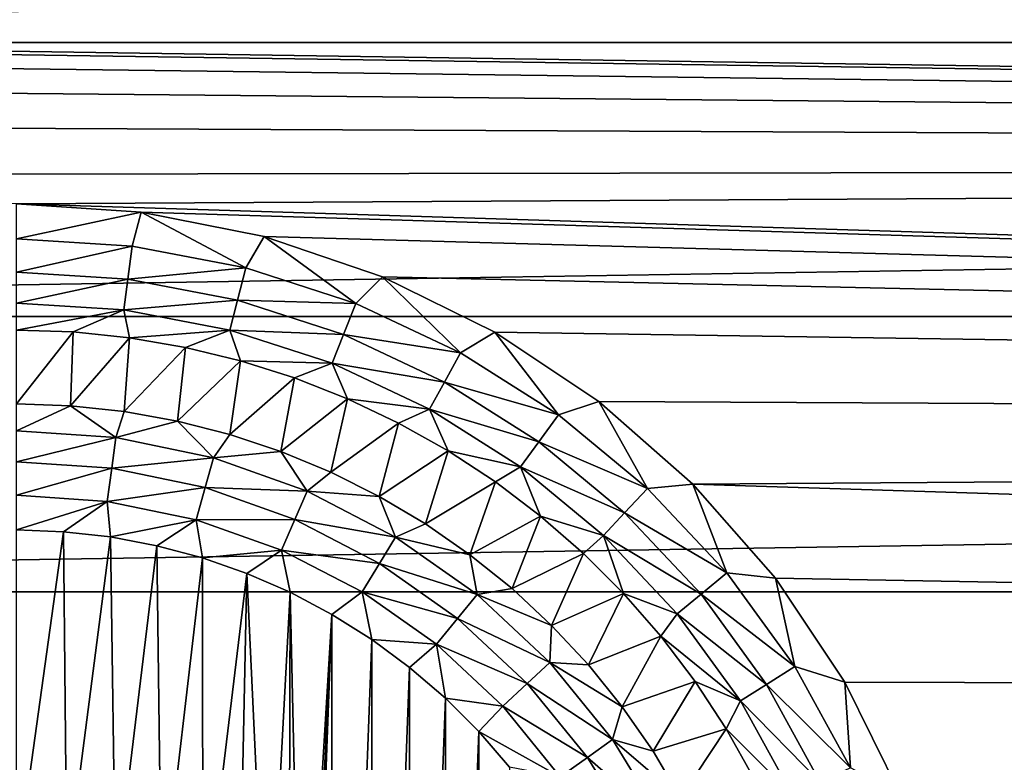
# Model space of a CAD drawing. Header units: millimetres. Extents: x -60 to 60, y -60 to 60.
# Tile 126 of 256: x -29.99 to -25.57, y 1.78 to 5.12. Entities that reach past the tile are written whole.
import ezdxf

# ---------------------------------------------------------------- set-up
doc = ezdxf.new("R2010")
doc.units = ezdxf.units.MM
doc.header["$LTSCALE"] = 81.481481
for name, color, linetype in [('18', 7, 'CONTINUOUS'), ('3', 7, 'CONTINUOUS'), ('323', 7, 'CONTINUOUS'), ('68', 7, 'CONTINUOUS'), ('69', 7, 'CONTINUOUS'), ('7', 7, 'CONTINUOUS')]:
    doc.layers.add(name, color=color, linetype=linetype)

msp = doc.modelspace()

# ---------------------------------------------------------------- linework, layer by layer
at = {"layer": '18', "color": 7, "linetype": 'Continuous', "true_color": 0xf5f5f5}
for points in [[(-29.7458, 3.7153, -3.2343), (-30, 3.3926, -3.5657), (-30, 3.724, -3.2343), (-29.7458, 3.7153, -3.2343)], [(-29.7579, 3.384, -3.5657), (-30, 3.3926, -3.5657), (-29.7458, 3.7153, -3.2343), (-29.7579, 3.384, -3.5657)], [(-29.4927, 3.6893, -3.2343), (-29.7579, 3.384, -3.5657), (-29.7458, 3.7153, -3.2343), (-29.4927, 3.6893, -3.2343)], [(-29.5169, 3.3581, -3.5657), (-29.7579, 3.384, -3.5657), (-29.4927, 3.6893, -3.2343), (-29.5169, 3.3581, -3.5657)], [(-29.242, 3.6461, -3.2343), (-29.5169, 3.3581, -3.5657), (-29.4927, 3.6893, -3.2343), (-29.242, 3.6461, -3.2343)], [(-29.2785, 3.3151, -3.5657), (-29.5169, 3.3581, -3.5657), (-29.242, 3.6461, -3.2343), (-29.2785, 3.3151, -3.5657)], [(-28.9948, 3.5859, -3.2343), (-29.2785, 3.3151, -3.5657), (-29.242, 3.6461, -3.2343), (-28.9948, 3.5859, -3.2343)], [(-29.0437, 3.2551, -3.5657), (-29.2785, 3.3151, -3.5657), (-28.9948, 3.5859, -3.2343), (-29.0437, 3.2551, -3.5657)], [(-28.7523, 3.5089, -3.2343), (-29.0437, 3.2551, -3.5657), (-28.9948, 3.5859, -3.2343), (-28.7523, 3.5089, -3.2343)], [(-28.8138, 3.1786, -3.5657), (-29.0437, 3.2551, -3.5657), (-28.7523, 3.5089, -3.2343), (-28.8138, 3.1786, -3.5657)], [(-28.5157, 3.4156, -3.2343), (-28.8138, 3.1786, -3.5657), (-28.7523, 3.5089, -3.2343), (-28.5157, 3.4156, -3.2343)], [(-28.59, 3.0859, -3.5657), (-28.8138, 3.1786, -3.5657), (-28.5157, 3.4156, -3.2343), (-28.59, 3.0859, -3.5657)], [(-28.2859, 3.3063, -3.2343), (-28.59, 3.0859, -3.5657), (-28.5157, 3.4156, -3.2343), (-28.2859, 3.3063, -3.2343)], [(-28.3733, 2.9774, -3.5657), (-28.59, 3.0859, -3.5657), (-28.2859, 3.3063, -3.2343), (-28.3733, 2.9774, -3.5657)], [(-28.0642, 3.1816, -3.2343), (-28.3733, 2.9774, -3.5657), (-28.2859, 3.3063, -3.2343), (-28.0642, 3.1816, -3.2343)], [(-28.1649, 2.8538, -3.5657), (-28.3733, 2.9774, -3.5657), (-28.0642, 3.1816, -3.2343), (-28.1649, 2.8538, -3.5657)], [(-27.8515, 3.0421, -3.2343), (-28.1649, 2.8538, -3.5657), (-28.0642, 3.1816, -3.2343), (-27.8515, 3.0421, -3.2343)], [(-27.9659, 2.7156, -3.5657), (-28.1649, 2.8538, -3.5657), (-27.8515, 3.0421, -3.2343), (-27.9659, 2.7156, -3.5657)], [(-27.6488, 2.8884, -3.2343), (-27.9659, 2.7156, -3.5657), (-27.8515, 3.0421, -3.2343), (-27.6488, 2.8884, -3.2343)], [(-27.7772, 2.5636, -3.5657), (-27.9659, 2.7156, -3.5657), (-27.6488, 2.8884, -3.2343), (-27.7772, 2.5636, -3.5657)], [(-27.457, 2.7212, -3.2343), (-27.7772, 2.5636, -3.5657), (-27.6488, 2.8884, -3.2343), (-27.457, 2.7212, -3.2343)], [(-27.5999, 2.3985, -3.5657), (-27.7772, 2.5636, -3.5657), (-27.457, 2.7212, -3.2343), (-27.5999, 2.3985, -3.5657)], [(-27.2771, 2.5413, -3.2343), (-27.5999, 2.3985, -3.5657), (-27.457, 2.7212, -3.2343), (-27.2771, 2.5413, -3.2343)], [(-27.4347, 2.2211, -3.5657), (-27.5999, 2.3985, -3.5657), (-27.2771, 2.5413, -3.2343), (-27.4347, 2.2211, -3.5657)], [(-27.1099, 2.3496, -3.2343), (-27.4347, 2.2211, -3.5657), (-27.2771, 2.5413, -3.2343), (-27.1099, 2.3496, -3.2343)], [(-27.2827, 2.0325, -3.5657), (-27.4347, 2.2211, -3.5657), (-27.1099, 2.3496, -3.2343), (-27.2827, 2.0325, -3.5657)], [(-26.9562, 2.1469, -3.2343), (-27.2827, 2.0325, -3.5657), (-27.1099, 2.3496, -3.2343), (-26.9562, 2.1469, -3.2343)], [(-27.1445, 1.8334, -3.5657), (-27.2827, 2.0325, -3.5657), (-26.9562, 2.1469, -3.2343), (-27.1445, 1.8334, -3.5657)], [(-26.8167, 1.9341, -3.2343), (-27.1445, 1.8334, -3.5657), (-26.9562, 2.1469, -3.2343), (-26.8167, 1.9341, -3.2343)], [(-27.0209, 1.625, -3.5657), (-27.1445, 1.8334, -3.5657), (-26.8167, 1.9341, -3.2343), (-27.0209, 1.625, -3.5657)], [(-26.692, 1.7124, -3.2343), (-27.0209, 1.625, -3.5657), (-26.8167, 1.9341, -3.2343), (-26.692, 1.7124, -3.2343)]]:
    msp.add_3dface(points, dxfattribs=at)
at = {"layer": '3', "color": 7, "linetype": 'Continuous', "true_color": 0xf5f5f5}
for points in [[(3.0024, 4.4763, -3), (-40.3291, 5.1314, -3), (2.8056, 5.7315, -3), (3.0024, 4.4763, -3)], [(-39.7801, 5.1019, -3), (-40.3291, 5.1314, -3), (3.0024, 4.4763, -3), (-39.7801, 5.1019, -3)], [(-39.2372, 5.0139, -3), (-39.7801, 5.1019, -3), (3.0024, 4.4763, -3), (-39.2372, 5.0139, -3)], [(-38.7069, 4.8682, -3), (-39.2372, 5.0139, -3), (3.0024, 4.4763, -3), (-38.7069, 4.8682, -3)], [(-38.1952, 4.6666, -3), (-38.7069, 4.8682, -3), (3.0024, 4.4763, -3), (-38.1952, 4.6666, -3)], [(-37.7081, 4.4115, -3), (-38.1952, 4.6666, -3), (3.0024, 4.4763, -3), (-37.7081, 4.4115, -3)], [(-30, 4.2897, -3), (-37.7081, 4.4115, -3), (3.0024, 4.4763, -3), (-30, 4.2897, -3)], [(3.328, 3.2482, -3), (-30, 4.2897, -3), (3.0024, 4.4763, -3), (3.328, 3.2482, -3)], [(-29.4401, 4.253, -3), (-30, 4.2897, -3), (3.328, 3.2482, -3), (-29.4401, 4.253, -3)], [(-28.8895, 4.1435, -3), (-29.4401, 4.253, -3), (3.328, 3.2482, -3), (-28.8895, 4.1435, -3)], [(-28.3579, 3.9631, -3), (-28.8895, 4.1435, -3), (3.328, 3.2482, -3), (-28.3579, 3.9631, -3)], [(-27.8545, 3.7148, -3), (-28.3579, 3.9631, -3), (3.328, 3.2482, -3), (-27.8545, 3.7148, -3)], [(-27.3877, 3.403, -3), (-27.8545, 3.7148, -3), (3.328, 3.2482, -3), (-27.3877, 3.403, -3)], [(-26.9656, 3.0329, -3), (-27.3877, 3.403, -3), (3.328, 3.2482, -3), (-26.9656, 3.0329, -3)], [(3.7789, 2.0604, -3), (-26.9656, 3.0329, -3), (3.328, 3.2482, -3), (3.7789, 2.0604, -3)], [(-26.5955, 2.6108, -3), (-26.9656, 3.0329, -3), (3.7789, 2.0604, -3), (-26.5955, 2.6108, -3)], [(-26.2836, 2.1441, -3), (-26.5955, 2.6108, -3), (3.7789, 2.0604, -3), (-26.2836, 2.1441, -3)], [(-26.0353, 1.6406, -3), (-26.2836, 2.1441, -3), (3.7789, 2.0604, -3), (-26.0353, 1.6406, -3)], [(4.3504, 0.9256, -3), (-26.0353, 1.6406, -3), (3.7789, 2.0604, -3), (4.3504, 0.9256, -3)]]:
    msp.add_3dface(points, dxfattribs=at)
at = {"layer": '323', "color": 151, "linetype": 'Continuous', "true_color": 0x7dbfed}
for points in [[(38.5368, 6.2378, 19.8472), (-38.5368, 6.2378, 19.8472), (-38.7766, 5.0149, 20.0602), (38.5368, 6.2378, 19.8472)], [(38.7766, 5.0149, 20.0602), (38.5368, 6.2378, 19.8472), (-38.7766, 5.0149, 20.0602), (38.7766, 5.0149, 20.0602)], [(38.7766, 5.0149, 20.0602), (-38.7766, 5.0149, 20.0602), (-38.9776, 3.7847, 20.2744), (38.7766, 5.0149, 20.0602)], [(38.9776, 3.7847, 20.2744), (38.7766, 5.0149, 20.0602), (-38.9776, 3.7847, 20.2744), (38.9776, 3.7847, 20.2744)], [(38.9776, 3.7847, 20.2744), (-38.9776, 3.7847, 20.2744), (-39.1398, 2.5486, 20.4897), (38.9776, 3.7847, 20.2744)], [(39.1398, 2.5486, 20.4897), (38.9776, 3.7847, 20.2744), (-39.1398, 2.5486, 20.4897), (39.1398, 2.5486, 20.4897)], [(39.1398, 2.5486, 20.4897), (-39.1398, 2.5486, 20.4897), (-39.2629, 1.3077, 20.7059), (39.1398, 2.5486, 20.4897)], [(39.2629, 1.3077, 20.7059), (39.1398, 2.5486, 20.4897), (-39.2629, 1.3077, 20.7059), (39.2629, 1.3077, 20.7059)]]:
    msp.add_3dface(points, dxfattribs=at)
at = {"layer": '68', "color": 7, "linetype": 'Continuous', "true_color": 0xf5f5f5}
for points in [[(-30, 3.3926, -3.5657), (-29.7579, 3.384, -3.5657), (-30, 3.2717, -3.665), (-30, 3.3926, -3.5657)], [(-30, 3.2717, -3.665), (-29.7579, 3.384, -3.5657), (-29.5543, 3.2412, -3.665), (-30, 3.2717, -3.665)], [(-29.7579, 3.384, -3.5657), (-29.5169, 3.3581, -3.5657), (-29.5543, 3.2412, -3.665), (-29.7579, 3.384, -3.5657)], [(-29.5169, 3.3581, -3.5657), (-29.2785, 3.3151, -3.5657), (-29.5543, 3.2412, -3.665), (-29.5169, 3.3581, -3.5657)], [(-29.2785, 3.3151, -3.5657), (-29.1169, 3.1503, -3.665), (-29.5543, 3.2412, -3.665), (-29.2785, 3.3151, -3.5657)], [(-29.2785, 3.3151, -3.5657), (-29.0437, 3.2551, -3.5657), (-29.1169, 3.1503, -3.665), (-29.2785, 3.3151, -3.5657)], [(-30, 3.1332, -3.739), (-30, 3.2717, -3.665), (-29.5543, 3.2412, -3.665), (-30, 3.1332, -3.739)], [(-29.5731, 3.104, -3.739), (-30, 3.1332, -3.739), (-29.5543, 3.2412, -3.665), (-29.5731, 3.104, -3.739)], [(-29.1169, 3.1503, -3.665), (-29.5731, 3.104, -3.739), (-29.5543, 3.2412, -3.665), (-29.1169, 3.1503, -3.665)], [(-29.0437, 3.2551, -3.5657), (-28.8138, 3.1786, -3.5657), (-29.1169, 3.1503, -3.665), (-29.0437, 3.2551, -3.5657)], [(-29.1542, 3.017, -3.739), (-29.5731, 3.104, -3.739), (-29.1169, 3.1503, -3.665), (-29.1542, 3.017, -3.739)], [(-28.6959, 3.0007, -3.665), (-29.1542, 3.017, -3.739), (-29.1169, 3.1503, -3.665), (-28.6959, 3.0007, -3.665)], [(-28.8138, 3.1786, -3.5657), (-28.6959, 3.0007, -3.665), (-29.1169, 3.1503, -3.665), (-28.8138, 3.1786, -3.5657)], [(-28.8138, 3.1786, -3.5657), (-28.59, 3.0859, -3.5657), (-28.6959, 3.0007, -3.665), (-28.8138, 3.1786, -3.5657)], [(-30, 2.983, -3.7846), (-30, 3.1332, -3.739), (-29.5731, 3.104, -3.739), (-30, 2.983, -3.7846)], [(-29.5936, 2.9552, -3.7846), (-30, 2.983, -3.7846), (-29.5731, 3.104, -3.739), (-29.5936, 2.9552, -3.7846)], [(-29.1542, 3.017, -3.739), (-29.5936, 2.9552, -3.7846), (-29.5731, 3.104, -3.739), (-29.1542, 3.017, -3.739)], [(-28.59, 3.0859, -3.5657), (-28.3733, 2.9774, -3.5657), (-28.6959, 3.0007, -3.665), (-28.59, 3.0859, -3.5657)], [(-29.1947, 2.8723, -3.7846), (-29.5936, 2.9552, -3.7846), (-29.1542, 3.017, -3.739), (-29.1947, 2.8723, -3.7846)], [(-28.751, 2.8737, -3.739), (-29.1947, 2.8723, -3.7846), (-29.1542, 3.017, -3.739), (-28.751, 2.8737, -3.739)], [(-28.751, 2.8737, -3.739), (-29.1542, 3.017, -3.739), (-28.6959, 3.0007, -3.665), (-28.751, 2.8737, -3.739)], [(-30, 2.827, -3.8), (-30, 2.983, -3.7846), (-29.5936, 2.9552, -3.7846), (-30, 2.827, -3.8)], [(-28.2992, 2.7951, -3.665), (-28.751, 2.8737, -3.739), (-28.6959, 3.0007, -3.665), (-28.2992, 2.7951, -3.665)], [(-28.3733, 2.9774, -3.5657), (-28.2992, 2.7951, -3.665), (-28.6959, 3.0007, -3.665), (-28.3733, 2.9774, -3.5657)], [(-28.3733, 2.9774, -3.5657), (-28.1649, 2.8538, -3.5657), (-28.2992, 2.7951, -3.665), (-28.3733, 2.9774, -3.5657)], [(-29.7888, 2.8191, -3.8), (-30, 2.827, -3.8), (-29.5936, 2.9552, -3.7846), (-29.7888, 2.8191, -3.8)], [(-29.5786, 2.7954, -3.8), (-29.7888, 2.8191, -3.8), (-29.5936, 2.9552, -3.7846), (-29.5786, 2.7954, -3.8)], [(-29.1947, 2.8723, -3.7846), (-29.5786, 2.7954, -3.8), (-29.5936, 2.9552, -3.7846), (-29.1947, 2.8723, -3.7846)], [(-29.3707, 2.7561, -3.8), (-29.5786, 2.7954, -3.8), (-29.1947, 2.8723, -3.7846), (-29.3707, 2.7561, -3.8)], [(-29.1664, 2.7013, -3.8), (-29.3707, 2.7561, -3.8), (-29.1947, 2.8723, -3.7846), (-29.1664, 2.7013, -3.8)], [(-28.8109, 2.7359, -3.7846), (-29.1947, 2.8723, -3.7846), (-28.751, 2.8737, -3.739), (-28.8109, 2.7359, -3.7846)], [(-28.8109, 2.7359, -3.7846), (-29.1664, 2.7013, -3.8), (-29.1947, 2.8723, -3.7846), (-28.8109, 2.7359, -3.7846)], [(-28.3711, 2.6769, -3.739), (-28.8109, 2.7359, -3.7846), (-28.751, 2.8737, -3.739), (-28.3711, 2.6769, -3.739)], [(-28.3711, 2.6769, -3.739), (-28.751, 2.8737, -3.739), (-28.2992, 2.7951, -3.665), (-28.3711, 2.6769, -3.739)], [(-28.1649, 2.8538, -3.5657), (-27.9659, 2.7156, -3.5657), (-28.2992, 2.7951, -3.665), (-28.1649, 2.8538, -3.5657)], [(-27.9342, 2.5375, -3.665), (-28.3711, 2.6769, -3.739), (-28.2992, 2.7951, -3.665), (-27.9342, 2.5375, -3.665)], [(-27.9659, 2.7156, -3.5657), (-27.9342, 2.5375, -3.665), (-28.2992, 2.7951, -3.665), (-27.9659, 2.7156, -3.5657)], [(-28.9667, 2.6315, -3.8), (-29.1664, 2.7013, -3.8), (-28.8109, 2.7359, -3.7846), (-28.9667, 2.6315, -3.8)], [(-28.7728, 2.5469, -3.8), (-28.9667, 2.6315, -3.8), (-28.8109, 2.7359, -3.7846), (-28.7728, 2.5469, -3.8)], [(-28.4492, 2.5485, -3.7846), (-28.8109, 2.7359, -3.7846), (-28.3711, 2.6769, -3.739), (-28.4492, 2.5485, -3.7846)], [(-28.4492, 2.5485, -3.7846), (-28.7728, 2.5469, -3.8), (-28.8109, 2.7359, -3.7846), (-28.4492, 2.5485, -3.7846)], [(-27.9659, 2.7156, -3.5657), (-27.7772, 2.5636, -3.5657), (-27.9342, 2.5375, -3.665), (-27.9659, 2.7156, -3.5657)], [(-28.0216, 2.4301, -3.739), (-28.4492, 2.5485, -3.7846), (-28.3711, 2.6769, -3.739), (-28.0216, 2.4301, -3.739)], [(-28.0216, 2.4301, -3.739), (-28.3711, 2.6769, -3.739), (-27.9342, 2.5375, -3.665), (-28.0216, 2.4301, -3.739)], [(-27.7772, 2.5636, -3.5657), (-27.5999, 2.3985, -3.5657), (-27.9342, 2.5375, -3.665), (-27.7772, 2.5636, -3.5657)], [(-28.5858, 2.4481, -3.8), (-28.7728, 2.5469, -3.8), (-28.4492, 2.5485, -3.7846), (-28.5858, 2.4481, -3.8)], [(-28.4067, 2.3355, -3.8), (-28.5858, 2.4481, -3.8), (-28.4492, 2.5485, -3.7846), (-28.4067, 2.3355, -3.8)], [(-28.1164, 2.3136, -3.7846), (-28.4492, 2.5485, -3.7846), (-28.0216, 2.4301, -3.739), (-28.1164, 2.3136, -3.7846)], [(-28.1164, 2.3136, -3.7846), (-28.4067, 2.3355, -3.8), (-28.4492, 2.5485, -3.7846), (-28.1164, 2.3136, -3.7846)], [(-27.6077, 2.2326, -3.665), (-28.0216, 2.4301, -3.739), (-27.9342, 2.5375, -3.665), (-27.6077, 2.2326, -3.665)], [(-27.5999, 2.3985, -3.5657), (-27.6077, 2.2326, -3.665), (-27.9342, 2.5375, -3.665), (-27.5999, 2.3985, -3.5657)], [(-27.7089, 2.1381, -3.739), (-28.1164, 2.3136, -3.7846), (-28.0216, 2.4301, -3.739), (-27.7089, 2.1381, -3.739)], [(-27.7089, 2.1381, -3.739), (-28.0216, 2.4301, -3.739), (-27.6077, 2.2326, -3.665), (-27.7089, 2.1381, -3.739)], [(-27.5999, 2.3985, -3.5657), (-27.4347, 2.2211, -3.5657), (-27.6077, 2.2326, -3.665), (-27.5999, 2.3985, -3.5657)], [(-28.2365, 2.2099, -3.8), (-28.4067, 2.3355, -3.8), (-28.1164, 2.3136, -3.7846), (-28.2365, 2.2099, -3.8)], [(-28.0761, 2.0719, -3.8), (-28.2365, 2.2099, -3.8), (-28.1164, 2.3136, -3.7846), (-28.0761, 2.0719, -3.8)], [(-27.8187, 2.0355, -3.7846), (-28.1164, 2.3136, -3.7846), (-27.7089, 2.1381, -3.739), (-27.8187, 2.0355, -3.7846)], [(-27.8187, 2.0355, -3.7846), (-28.0761, 2.0719, -3.8), (-28.1164, 2.3136, -3.7846), (-27.8187, 2.0355, -3.7846)], [(-27.3258, 1.886, -3.665), (-27.7089, 2.1381, -3.739), (-27.6077, 2.2326, -3.665), (-27.3258, 1.886, -3.665)], [(-27.2827, 2.0325, -3.5657), (-27.3258, 1.886, -3.665), (-27.6077, 2.2326, -3.665), (-27.2827, 2.0325, -3.5657)], [(-27.4347, 2.2211, -3.5657), (-27.2827, 2.0325, -3.5657), (-27.6077, 2.2326, -3.665), (-27.4347, 2.2211, -3.5657)], [(-27.4389, 1.8062, -3.739), (-27.8187, 2.0355, -3.7846), (-27.7089, 2.1381, -3.739), (-27.4389, 1.8062, -3.739)], [(-27.4389, 1.8062, -3.739), (-27.7089, 2.1381, -3.739), (-27.3258, 1.886, -3.665), (-27.4389, 1.8062, -3.739)], [(-27.9265, 1.9223, -3.8), (-28.0761, 2.0719, -3.8), (-27.8187, 2.0355, -3.7846), (-27.9265, 1.9223, -3.8)], [(-27.5616, 1.7195, -3.7846), (-27.9265, 1.9223, -3.8), (-27.8187, 2.0355, -3.7846), (-27.5616, 1.7195, -3.7846)], [(-27.5616, 1.7195, -3.7846), (-27.8187, 2.0355, -3.7846), (-27.4389, 1.8062, -3.739), (-27.5616, 1.7195, -3.7846)], [(-27.2827, 2.0325, -3.5657), (-27.1445, 1.8334, -3.5657), (-27.3258, 1.886, -3.665), (-27.2827, 2.0325, -3.5657)], [(-27.7885, 1.762, -3.8), (-27.9265, 1.9223, -3.8), (-27.5616, 1.7195, -3.7846), (-27.7885, 1.762, -3.8)], [(-27.0936, 1.5043, -3.665), (-27.4389, 1.8062, -3.739), (-27.3258, 1.886, -3.665), (-27.0936, 1.5043, -3.665)], [(-27.0209, 1.625, -3.5657), (-27.0936, 1.5043, -3.665), (-27.3258, 1.886, -3.665), (-27.0209, 1.625, -3.5657)], [(-27.1445, 1.8334, -3.5657), (-27.0209, 1.625, -3.5657), (-27.3258, 1.886, -3.665), (-27.1445, 1.8334, -3.5657)], [(-27.2165, 1.4406, -3.739), (-27.5616, 1.7195, -3.7846), (-27.4389, 1.8062, -3.739), (-27.2165, 1.4406, -3.739)], [(-27.2165, 1.4406, -3.739), (-27.4389, 1.8062, -3.739), (-27.0936, 1.5043, -3.665), (-27.2165, 1.4406, -3.739)]]:
    msp.add_3dface(points, dxfattribs=at)
at = {"layer": '69', "color": 7, "linetype": 'Continuous', "true_color": 0xf5f5f5}
for points in [[(-30, 4.2897, -3), (-29.4401, 4.253, -3), (-30, 4.1336, -3.0154), (-30, 4.2897, -3)], [(-30, 4.1336, -3.0154), (-29.4401, 4.253, -3), (-29.4817, 4.101, -3.0154), (-30, 4.1336, -3.0154)], [(-29.4817, 4.101, -3.0154), (-29.4401, 4.253, -3), (-28.9716, 4.0037, -3.0154), (-29.4817, 4.101, -3.0154)], [(-29.4401, 4.253, -3), (-28.8895, 4.1435, -3), (-28.9716, 4.0037, -3.0154), (-29.4401, 4.253, -3)], [(-30, 4.1336, -3.0154), (-29.4817, 4.101, -3.0154), (-30, 3.9834, -3.061), (-30, 4.1336, -3.0154)], [(-28.9716, 4.0037, -3.0154), (-28.8895, 4.1435, -3), (-28.4777, 3.8432, -3.0154), (-28.9716, 4.0037, -3.0154)], [(-28.8895, 4.1435, -3), (-28.3579, 3.9631, -3), (-28.4777, 3.8432, -3.0154), (-28.8895, 4.1435, -3)], [(-30, 3.9834, -3.061), (-29.4817, 4.101, -3.0154), (-29.5005, 3.952, -3.061), (-30, 3.9834, -3.061)], [(-29.4817, 4.101, -3.0154), (-28.9716, 4.0037, -3.0154), (-29.5005, 3.952, -3.061), (-29.4817, 4.101, -3.0154)], [(-30, 3.9834, -3.061), (-29.5005, 3.952, -3.061), (-30, 3.845, -3.135), (-30, 3.9834, -3.061)], [(-29.5005, 3.952, -3.061), (-28.9716, 4.0037, -3.0154), (-29.009, 3.8582, -3.061), (-29.5005, 3.952, -3.061)], [(-28.9716, 4.0037, -3.0154), (-28.4777, 3.8432, -3.0154), (-29.009, 3.8582, -3.061), (-28.9716, 4.0037, -3.0154)], [(-30, 3.845, -3.135), (-29.5005, 3.952, -3.061), (-29.5179, 3.8146, -3.135), (-30, 3.845, -3.135)], [(-29.5005, 3.952, -3.061), (-29.009, 3.8582, -3.061), (-29.5179, 3.8146, -3.135), (-29.5005, 3.952, -3.061)], [(-28.4777, 3.8432, -3.0154), (-28.3579, 3.9631, -3), (-28.0078, 3.6221, -3.0154), (-28.4777, 3.8432, -3.0154)], [(-28.3579, 3.9631, -3), (-27.8545, 3.7148, -3), (-28.0078, 3.6221, -3.0154), (-28.3579, 3.9631, -3)], [(-30, 3.724, -3.2343), (-30, 3.845, -3.135), (-29.5179, 3.8146, -3.135), (-30, 3.724, -3.2343)], [(-29.5179, 3.8146, -3.135), (-29.009, 3.8582, -3.061), (-29.0434, 3.7241, -3.135), (-29.5179, 3.8146, -3.135)], [(-29.009, 3.8582, -3.061), (-28.533, 3.7036, -3.061), (-29.0434, 3.7241, -3.135), (-29.009, 3.8582, -3.061)], [(-29.009, 3.8582, -3.061), (-28.4777, 3.8432, -3.0154), (-28.533, 3.7036, -3.061), (-29.009, 3.8582, -3.061)], [(-28.4777, 3.8432, -3.0154), (-28.0078, 3.6221, -3.0154), (-28.533, 3.7036, -3.061), (-28.4777, 3.8432, -3.0154)], [(-29.7458, 3.7153, -3.2343), (-30, 3.724, -3.2343), (-29.5179, 3.8146, -3.135), (-29.7458, 3.7153, -3.2343)], [(-29.4927, 3.6893, -3.2343), (-29.7458, 3.7153, -3.2343), (-29.5179, 3.8146, -3.135), (-29.4927, 3.6893, -3.2343)], [(-29.4927, 3.6893, -3.2343), (-29.5179, 3.8146, -3.135), (-29.0434, 3.7241, -3.135), (-29.4927, 3.6893, -3.2343)], [(-29.242, 3.6461, -3.2343), (-29.4927, 3.6893, -3.2343), (-29.0434, 3.7241, -3.135), (-29.242, 3.6461, -3.2343)], [(-28.9948, 3.5859, -3.2343), (-29.242, 3.6461, -3.2343), (-29.0434, 3.7241, -3.135), (-28.9948, 3.5859, -3.2343)], [(-28.9948, 3.5859, -3.2343), (-29.0434, 3.7241, -3.135), (-28.584, 3.5749, -3.135), (-28.9948, 3.5859, -3.2343)], [(-29.0434, 3.7241, -3.135), (-28.533, 3.7036, -3.061), (-28.584, 3.5749, -3.135), (-29.0434, 3.7241, -3.135)], [(-28.0078, 3.6221, -3.0154), (-27.8545, 3.7148, -3), (-27.5693, 3.3439, -3.0154), (-28.0078, 3.6221, -3.0154)], [(-27.8545, 3.7148, -3), (-27.3877, 3.403, -3), (-27.5693, 3.3439, -3.0154), (-27.8545, 3.7148, -3)], [(-28.533, 3.7036, -3.061), (-28.0802, 3.4905, -3.061), (-28.584, 3.5749, -3.135), (-28.533, 3.7036, -3.061)], [(-28.533, 3.7036, -3.061), (-28.0078, 3.6221, -3.0154), (-28.0802, 3.4905, -3.061), (-28.533, 3.7036, -3.061)], [(-28.0078, 3.6221, -3.0154), (-27.5693, 3.3439, -3.0154), (-28.0802, 3.4905, -3.061), (-28.0078, 3.6221, -3.0154)], [(-28.7523, 3.5089, -3.2343), (-28.9948, 3.5859, -3.2343), (-28.584, 3.5749, -3.135), (-28.7523, 3.5089, -3.2343)], [(-28.5157, 3.4156, -3.2343), (-28.7523, 3.5089, -3.2343), (-28.584, 3.5749, -3.135), (-28.5157, 3.4156, -3.2343)], [(-28.584, 3.5749, -3.135), (-28.0802, 3.4905, -3.061), (-28.1469, 3.3692, -3.135), (-28.584, 3.5749, -3.135)], [(-28.5157, 3.4156, -3.2343), (-28.584, 3.5749, -3.135), (-28.1469, 3.3692, -3.135), (-28.5157, 3.4156, -3.2343)], [(-28.0802, 3.4905, -3.061), (-27.6576, 3.2223, -3.061), (-28.1469, 3.3692, -3.135), (-28.0802, 3.4905, -3.061)], [(-28.0802, 3.4905, -3.061), (-27.5693, 3.3439, -3.0154), (-27.6576, 3.2223, -3.061), (-28.0802, 3.4905, -3.061)], [(-28.2859, 3.3063, -3.2343), (-28.5157, 3.4156, -3.2343), (-28.1469, 3.3692, -3.135), (-28.2859, 3.3063, -3.2343)], [(-27.5693, 3.3439, -3.0154), (-27.3877, 3.403, -3), (-27.1692, 3.0128, -3.0154), (-27.5693, 3.3439, -3.0154)], [(-27.3877, 3.403, -3), (-26.9656, 3.0329, -3), (-27.1692, 3.0128, -3.0154), (-27.3877, 3.403, -3)], [(-28.0642, 3.1816, -3.2343), (-28.2859, 3.3063, -3.2343), (-28.1469, 3.3692, -3.135), (-28.0642, 3.1816, -3.2343)], [(-28.1469, 3.3692, -3.135), (-27.6576, 3.2223, -3.061), (-27.739, 3.1103, -3.135), (-28.1469, 3.3692, -3.135)], [(-28.0642, 3.1816, -3.2343), (-28.1469, 3.3692, -3.135), (-27.739, 3.1103, -3.135), (-28.0642, 3.1816, -3.2343)], [(-27.5693, 3.3439, -3.0154), (-27.1692, 3.0128, -3.0154), (-27.6576, 3.2223, -3.061), (-27.5693, 3.3439, -3.0154)], [(-27.8515, 3.0421, -3.2343), (-28.0642, 3.1816, -3.2343), (-27.739, 3.1103, -3.135), (-27.8515, 3.0421, -3.2343)], [(-27.6576, 3.2223, -3.061), (-27.272, 2.9033, -3.061), (-27.739, 3.1103, -3.135), (-27.6576, 3.2223, -3.061)], [(-27.6576, 3.2223, -3.061), (-27.1692, 3.0128, -3.0154), (-27.272, 2.9033, -3.061), (-27.6576, 3.2223, -3.061)], [(-27.6488, 2.8884, -3.2343), (-27.8515, 3.0421, -3.2343), (-27.739, 3.1103, -3.135), (-27.6488, 2.8884, -3.2343)], [(-27.739, 3.1103, -3.135), (-27.272, 2.9033, -3.061), (-27.3668, 2.8024, -3.135), (-27.739, 3.1103, -3.135)], [(-27.6488, 2.8884, -3.2343), (-27.739, 3.1103, -3.135), (-27.3668, 2.8024, -3.135), (-27.6488, 2.8884, -3.2343)], [(-27.1692, 3.0128, -3.0154), (-26.8137, 2.6343, -3.0154), (-27.272, 2.9033, -3.061), (-27.1692, 3.0128, -3.0154)], [(-27.1692, 3.0128, -3.0154), (-26.9656, 3.0329, -3), (-26.8137, 2.6343, -3.0154), (-27.1692, 3.0128, -3.0154)], [(-26.9656, 3.0329, -3), (-26.5955, 2.6108, -3), (-26.8137, 2.6343, -3.0154), (-26.9656, 3.0329, -3)], [(-27.457, 2.7212, -3.2343), (-27.6488, 2.8884, -3.2343), (-27.3668, 2.8024, -3.135), (-27.457, 2.7212, -3.2343)], [(-27.272, 2.9033, -3.061), (-26.9294, 2.5385, -3.061), (-27.3668, 2.8024, -3.135), (-27.272, 2.9033, -3.061)], [(-27.272, 2.9033, -3.061), (-26.8137, 2.6343, -3.0154), (-26.9294, 2.5385, -3.061), (-27.272, 2.9033, -3.061)], [(-27.2771, 2.5413, -3.2343), (-27.457, 2.7212, -3.2343), (-27.3668, 2.8024, -3.135), (-27.2771, 2.5413, -3.2343)], [(-27.3668, 2.8024, -3.135), (-26.9294, 2.5385, -3.061), (-27.0361, 2.4503, -3.135), (-27.3668, 2.8024, -3.135)], [(-27.2771, 2.5413, -3.2343), (-27.3668, 2.8024, -3.135), (-27.0361, 2.4503, -3.135), (-27.2771, 2.5413, -3.2343)], [(-26.8137, 2.6343, -3.0154), (-26.5085, 2.2141, -3.0154), (-26.9294, 2.5385, -3.061), (-26.8137, 2.6343, -3.0154)], [(-26.8137, 2.6343, -3.0154), (-26.5955, 2.6108, -3), (-26.5085, 2.2141, -3.0154), (-26.8137, 2.6343, -3.0154)], [(-26.5955, 2.6108, -3), (-26.2836, 2.1441, -3), (-26.5085, 2.2141, -3.0154), (-26.5955, 2.6108, -3)], [(-27.1099, 2.3496, -3.2343), (-27.2771, 2.5413, -3.2343), (-27.0361, 2.4503, -3.135), (-27.1099, 2.3496, -3.2343)], [(-26.9294, 2.5385, -3.061), (-26.6353, 2.1336, -3.061), (-27.0361, 2.4503, -3.135), (-26.9294, 2.5385, -3.061)], [(-26.9294, 2.5385, -3.061), (-26.5085, 2.2141, -3.0154), (-26.6353, 2.1336, -3.061), (-26.9294, 2.5385, -3.061)], [(-27.1099, 2.3496, -3.2343), (-27.0361, 2.4503, -3.135), (-26.7522, 2.0595, -3.135), (-27.1099, 2.3496, -3.2343)], [(-27.0361, 2.4503, -3.135), (-26.6353, 2.1336, -3.061), (-26.7522, 2.0595, -3.135), (-27.0361, 2.4503, -3.135)], [(-26.9562, 2.1469, -3.2343), (-27.1099, 2.3496, -3.2343), (-26.7522, 2.0595, -3.135), (-26.9562, 2.1469, -3.2343)], [(-26.5085, 2.2141, -3.0154), (-26.2583, 1.7591, -3.0154), (-26.6353, 2.1336, -3.061), (-26.5085, 2.2141, -3.0154)], [(-26.5085, 2.2141, -3.0154), (-26.2836, 2.1441, -3), (-26.2583, 1.7591, -3.0154), (-26.5085, 2.2141, -3.0154)], [(-26.8167, 1.9341, -3.2343), (-26.9562, 2.1469, -3.2343), (-26.7522, 2.0595, -3.135), (-26.8167, 1.9341, -3.2343)], [(-26.6353, 2.1336, -3.061), (-26.3942, 1.6951, -3.061), (-26.7522, 2.0595, -3.135), (-26.6353, 2.1336, -3.061)], [(-26.6353, 2.1336, -3.061), (-26.2583, 1.7591, -3.0154), (-26.3942, 1.6951, -3.061), (-26.6353, 2.1336, -3.061)], [(-26.2836, 2.1441, -3), (-26.0353, 1.6406, -3), (-26.2583, 1.7591, -3.0154), (-26.2836, 2.1441, -3)], [(-26.8167, 1.9341, -3.2343), (-26.7522, 2.0595, -3.135), (-26.5194, 1.6362, -3.135), (-26.8167, 1.9341, -3.2343)], [(-26.7522, 2.0595, -3.135), (-26.3942, 1.6951, -3.061), (-26.5194, 1.6362, -3.135), (-26.7522, 2.0595, -3.135)], [(-26.692, 1.7124, -3.2343), (-26.8167, 1.9341, -3.2343), (-26.5194, 1.6362, -3.135), (-26.692, 1.7124, -3.2343)]]:
    msp.add_3dface(points, dxfattribs=at)
at = {"layer": '7', "color": 7, "linetype": 'Continuous', "true_color": 0xf5f5f5}
for points in [[(-30, 2.827, -3.8), (-29.7888, 2.8191, -3.8), (-30, 1.3, -3.8), (-30, 2.827, -3.8)], [(-30, 1.3, -3.8), (-29.7888, 2.8191, -3.8), (-29.7743, 1.2802, -3.8), (-30, 1.3, -3.8)], [(-29.7888, 2.8191, -3.8), (-29.5786, 2.7954, -3.8), (-29.7743, 1.2802, -3.8), (-29.7888, 2.8191, -3.8)], [(-29.7743, 1.2802, -3.8), (-29.5786, 2.7954, -3.8), (-29.5554, 1.2216, -3.8), (-29.7743, 1.2802, -3.8)], [(-29.5786, 2.7954, -3.8), (-29.3707, 2.7561, -3.8), (-29.5554, 1.2216, -3.8), (-29.5786, 2.7954, -3.8)], [(-29.5554, 1.2216, -3.8), (-29.3707, 2.7561, -3.8), (-29.35, 1.1258, -3.8), (-29.5554, 1.2216, -3.8)], [(-29.3707, 2.7561, -3.8), (-29.1664, 2.7013, -3.8), (-29.35, 1.1258, -3.8), (-29.3707, 2.7561, -3.8)], [(-29.35, 1.1258, -3.8), (-29.1664, 2.7013, -3.8), (-29.1644, 0.9958, -3.8), (-29.35, 1.1258, -3.8)], [(-29.1664, 2.7013, -3.8), (-28.9667, 2.6315, -3.8), (-29.1644, 0.9958, -3.8), (-29.1664, 2.7013, -3.8)], [(-29.1644, 0.9958, -3.8), (-28.9667, 2.6315, -3.8), (-29.0041, 0.8356, -3.8), (-29.1644, 0.9958, -3.8)], [(-29.0041, 0.8356, -3.8), (-28.9667, 2.6315, -3.8), (-28.8742, 0.65, -3.8), (-29.0041, 0.8356, -3.8)], [(-28.9667, 2.6315, -3.8), (-28.7728, 2.5469, -3.8), (-28.8742, 0.65, -3.8), (-28.9667, 2.6315, -3.8)], [(-28.8742, 0.65, -3.8), (-28.7728, 2.5469, -3.8), (-28.7784, 0.4446, -3.8), (-28.8742, 0.65, -3.8)], [(-28.7784, 0.4446, -3.8), (-28.7728, 2.5469, -3.8), (-28.7197, 0.2257, -3.8), (-28.7784, 0.4446, -3.8)], [(-28.7728, 2.5469, -3.8), (-28.5858, 2.4481, -3.8), (-28.7197, 0.2257, -3.8), (-28.7728, 2.5469, -3.8)], [(-28.5858, 2.4481, -3.8), (-28.7728, -2.5502, -3.8), (-28.7, 0, -3.8), (-28.5858, 2.4481, -3.8)], [(-28.5858, -2.4514, -3.8), (-28.7728, -2.5502, -3.8), (-28.5858, 2.4481, -3.8), (-28.5858, -2.4514, -3.8)], [(-28.5858, 2.4481, -3.8), (-28.7, 0, -3.8), (-28.7197, 0.2257, -3.8), (-28.5858, 2.4481, -3.8)], [(-28.4067, 2.3355, -3.8), (-28.5858, -2.4514, -3.8), (-28.5858, 2.4481, -3.8), (-28.4067, 2.3355, -3.8)], [(-28.4067, -2.3389, -3.8), (-28.5858, -2.4514, -3.8), (-28.4067, 2.3355, -3.8), (-28.4067, -2.3389, -3.8)], [(-28.2365, 2.2099, -3.8), (-28.4067, -2.3389, -3.8), (-28.4067, 2.3355, -3.8), (-28.2365, 2.2099, -3.8)], [(-28.2365, -2.2132, -3.8), (-28.4067, -2.3389, -3.8), (-28.2365, 2.2099, -3.8), (-28.2365, -2.2132, -3.8)], [(-28.0761, 2.0719, -3.8), (-28.2365, -2.2132, -3.8), (-28.2365, 2.2099, -3.8), (-28.0761, 2.0719, -3.8)], [(-28.0761, -2.0753, -3.8), (-28.2365, -2.2132, -3.8), (-28.0761, 2.0719, -3.8), (-28.0761, -2.0753, -3.8)], [(-27.9265, 1.9223, -3.8), (-28.0761, -2.0753, -3.8), (-28.0761, 2.0719, -3.8), (-27.9265, 1.9223, -3.8)], [(-27.9265, -1.9257, -3.8), (-28.0761, -2.0753, -3.8), (-27.9265, 1.9223, -3.8), (-27.9265, -1.9257, -3.8)], [(-27.7885, 1.762, -3.8), (-27.9265, -1.9257, -3.8), (-27.9265, 1.9223, -3.8), (-27.7885, 1.762, -3.8)]]:
    msp.add_3dface(points, dxfattribs=at)

doc.saveas('drawing.dxf')
